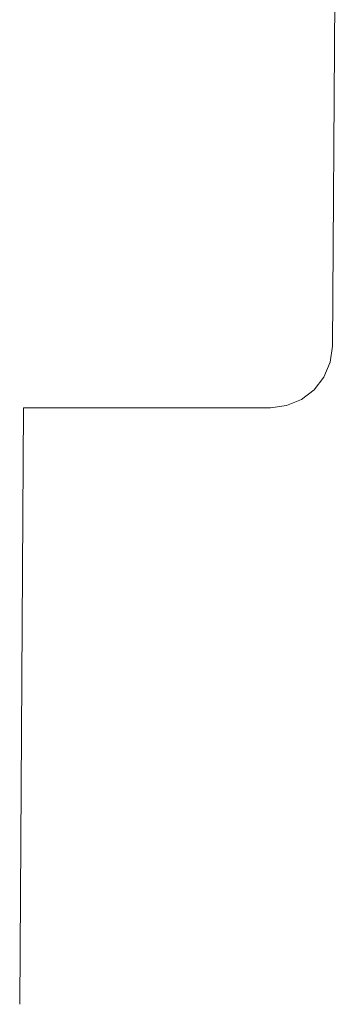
# Model space of a CAD drawing. Extents: x 64716 to 7565828, y -87108 to 5881792.
# Tile 2 of 160: x 84056 to 89251, y -53888 to -37930. Entities that reach past the tile are written whole.
import ezdxf

# ---------------------------------------------------------------- set-up
doc = ezdxf.new("R2010")
doc.units = 0
doc.header["$MEASUREMENT"] = 0
doc.layers.add('tlo', color=7, linetype='Continuous', lineweight=9, true_color=0xb2b2b2)
doc.layers.add('zz-drogi', color=7, linetype='Continuous', lineweight=30)

# ---------------------------------------------------------------- blocks, each defined once
blk = doc.blocks.new('DFGDFDGDFG')
at = {"layer": 'zz-drogi', "color": 0, "lineweight": -2}
for p, q in [((220765, -102028), (236501, -90959)), ((209138, -104094), (217044, -98532)), ((217044, -98532), (219366, -101790)), ((219366, -101790), (219548, -101977)), ((219548, -101977), (219769, -102117)), ((219769, -102117), (220017, -102195)), ((220531, -102149), (220765, -102028)), ((220017, -102195), (220274, -102206)), ((220274, -102206), (220531, -102149))]:
    blk.add_line(p, q, dxfattribs=at)

msp = doc.modelspace()

# ---------------------------------------------------------------- block references
at = {"layer": 'tlo', "rotation": 54.50167559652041}
msp.add_blockref('DFGDFDGDFG', (-122132.8, -163708.5), dxfattribs=at)

doc.saveas('drawing.dxf')
